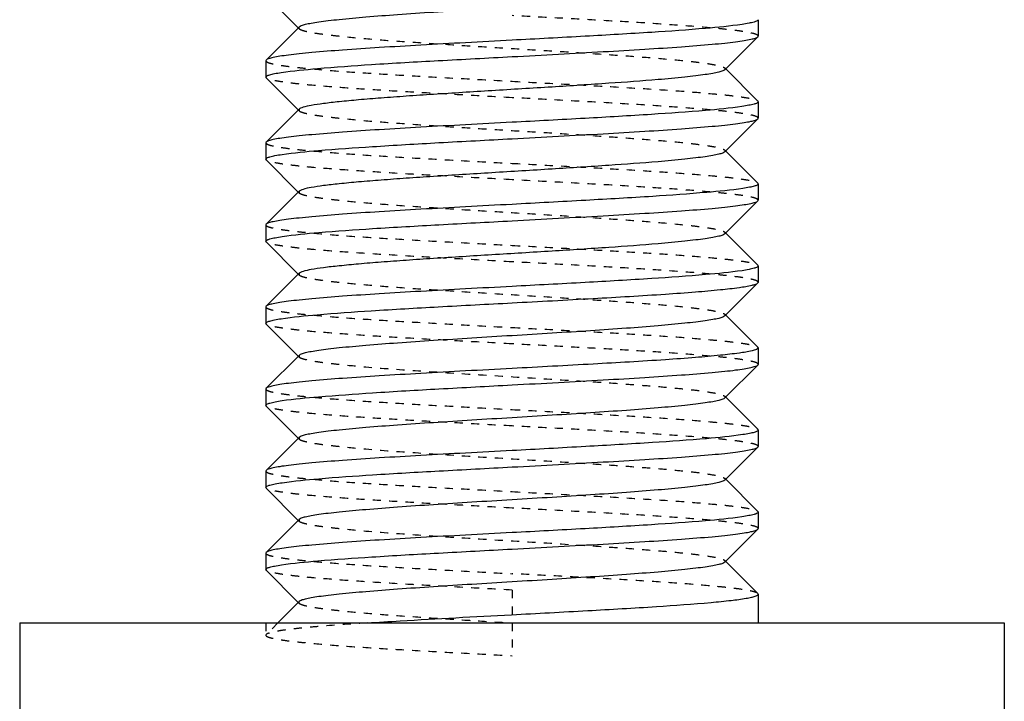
# Model space of a CAD drawing. Header units: millimetres. Extents: x -24622 to 57, y -1603 to 1112.
# Tile 10 of 219: x -23375.09 to -23363.09, y -310.73 to -302.42. Entities that reach past the tile are written whole.
import ezdxf

# ---------------------------------------------------------------- set-up
doc = ezdxf.new("R2010")
doc.units = ezdxf.units.MM
doc.linetypes.add('HIDDEN', pattern=[0.2, 0.1, -0.1])
doc.layers.add('02___PRT_ALL_AXES', color=7, linetype='Continuous')
doc.layers.add('DEFAULT_2', color=8, linetype='HIDDEN')

msp = doc.modelspace()

# ---------------------------------------------------------------- linework, layer by layer
at = {"color": 7, "linetype": 'Continuous'}
for p, q in [((-23372.09, -302.133), (-23371.699, -302.525)), ((-23371.689, -302.515), (-23372.09, -302.916)), ((-23366.499, -303.034), (-23366.098, -302.633)), ((-23366.098, -302.633), (-23366.094, -302.625)), ((-23372.09, -302.916), (-23372.094, -302.925)), ((-23366.098, -303.416), (-23366.489, -303.025)), ((-23372.09, -303.133), (-23372.094, -303.125)), ((-23372.09, -303.133), (-23371.699, -303.525)), ((-23366.098, -303.416), (-23366.094, -303.425)), ((-23371.689, -303.515), (-23372.09, -303.916)), ((-23366.499, -304.034), (-23366.098, -303.633)), ((-23366.098, -303.633), (-23366.094, -303.625)), ((-23372.09, -303.916), (-23372.094, -303.925)), ((-23366.098, -304.416), (-23366.489, -304.025)), ((-23372.09, -304.133), (-23372.094, -304.125)), ((-23372.09, -304.133), (-23371.699, -304.525)), ((-23366.098, -304.416), (-23366.094, -304.425)), ((-23371.689, -304.515), (-23372.09, -304.916)), ((-23366.499, -305.034), (-23366.098, -304.633)), ((-23366.098, -304.633), (-23366.094, -304.625)), ((-23372.09, -304.916), (-23372.094, -304.925)), ((-23366.098, -305.416), (-23366.489, -305.025)), ((-23372.09, -305.133), (-23372.094, -305.125)), ((-23372.09, -305.133), (-23371.699, -305.525)), ((-23371.689, -305.515), (-23372.09, -305.916)), ((-23366.098, -305.416), (-23366.094, -305.425)), ((-23366.499, -306.034), (-23366.098, -305.633)), ((-23366.098, -305.633), (-23366.094, -305.625)), ((-23372.09, -305.916), (-23372.094, -305.925)), ((-23366.098, -306.416), (-23366.489, -306.025)), ((-23372.09, -306.133), (-23372.094, -306.125)), ((-23372.09, -306.133), (-23371.699, -306.525)), ((-23366.098, -306.416), (-23366.094, -306.425)), ((-23371.689, -306.515), (-23372.09, -306.916)), ((-23366.499, -307.034), (-23366.098, -306.633)), ((-23366.098, -306.633), (-23366.094, -306.625)), ((-23372.09, -306.916), (-23372.094, -306.925)), ((-23366.098, -307.416), (-23366.489, -307.025)), ((-23372.09, -307.133), (-23372.094, -307.125)), ((-23372.09, -307.133), (-23371.699, -307.525)), ((-23366.098, -307.416), (-23366.094, -307.425)), ((-23371.689, -307.515), (-23372.09, -307.916)), ((-23366.499, -308.034), (-23366.098, -307.633)), ((-23366.098, -307.633), (-23366.094, -307.625)), ((-23372.09, -307.916), (-23372.094, -307.925)), ((-23366.098, -308.416), (-23366.489, -308.025)), ((-23372.09, -308.133), (-23372.094, -308.125)), ((-23372.09, -308.133), (-23371.699, -308.525)), ((-23371.689, -308.515), (-23372.09, -308.916)), ((-23366.098, -308.416), (-23366.094, -308.425)), ((-23366.499, -309.034), (-23366.098, -308.633)), ((-23366.098, -308.633), (-23366.094, -308.625)), ((-23372.09, -308.916), (-23372.094, -308.925)), ((-23366.098, -309.416), (-23366.489, -309.025)), ((-23372.09, -309.133), (-23372.094, -309.125)), ((-23372.09, -309.133), (-23371.699, -309.525)), ((-23366.094, -309.425), (-23366.098, -309.416)), ((-23371.689, -309.515), (-23371.948, -309.775))]:
    msp.add_line(p, q, dxfattribs=at)
for points, start_tangent, end_tangent in [([(-23369.094, -302.275), (-23369.582, -302.305), (-23370.052, -302.335), (-23370.489, -302.365), (-23370.875, -302.395), (-23371.199, -302.425), (-23371.333, -302.44), (-23371.448, -302.455), (-23371.542, -302.47), (-23371.613, -302.485), (-23371.663, -302.5), (-23371.689, -302.515)], (-0.998132, -0.061099), (-0.707034, -0.70718)), ([(-23366.29, -302.482), (-23366.734, -302.531), (-23367.391, -302.579), (-23368.202, -302.627), (-23369.094, -302.675)], (-0.989051, -0.147572), (-0.998596, -0.052977)), ([(-23366.094, -302.425), (-23366.106, -302.439), (-23366.144, -302.454), (-23366.205, -302.468), (-23366.29, -302.482)], (-0.004748, -0.999989), (-0.989051, -0.147572)), ([(-23369.094, -302.875), (-23368.528, -302.844), (-23367.983, -302.814), (-23367.477, -302.784), (-23367.03, -302.754), (-23366.656, -302.724), (-23366.502, -302.709), (-23366.37, -302.693), (-23366.263, -302.678), (-23366.182, -302.663), (-23366.127, -302.648), (-23366.098, -302.633)], (0.998596, 0.052977), (0.705981, 0.708231)), ([(-23369.094, -302.675), (-23369.66, -302.705), (-23370.205, -302.735), (-23370.711, -302.765), (-23371.158, -302.795), (-23371.532, -302.826), (-23371.687, -302.841), (-23371.818, -302.856), (-23371.925, -302.871), (-23372.006, -302.886), (-23372.061, -302.901), (-23372.09, -302.916)], (-0.998596, -0.052977), (-0.706014, -0.708198)), ([(-23371.907, -303.068), (-23371.466, -303.02), (-23370.808, -302.971), (-23369.992, -302.923), (-23369.094, -302.875)], (0.988533, 0.151005), (0.998596, 0.052977)), ([(-23372.094, -303.125), (-23372.082, -303.111), (-23372.047, -303.096), (-23371.989, -303.082), (-23371.907, -303.068)], (-0.007646, 0.999971), (0.988533, 0.151005)), ([(-23366.499, -303.034), (-23366.525, -303.049), (-23366.575, -303.064), (-23366.647, -303.079), (-23366.74, -303.094), (-23366.855, -303.109), (-23366.989, -303.124), (-23367.313, -303.155), (-23367.912, -303.2), (-23368.606, -303.245), (-23369.339, -303.29), (-23370.052, -303.335), (-23370.384, -303.357), (-23370.689, -303.38), (-23370.963, -303.402), (-23371.199, -303.425), (-23371.393, -303.447), (-23371.542, -303.47), (-23371.641, -303.492), (-23371.671, -303.504), (-23371.689, -303.515)], (-0.705911, -0.7083), (-0.70615, -0.708063)), ([(-23366.094, -303.425), (-23366.106, -303.439), (-23366.144, -303.454), (-23366.206, -303.468), (-23366.292, -303.483)], (0.000879, -1), (-0.989138, -0.146988)), ([(-23366.292, -303.483), (-23366.736, -303.531), (-23367.393, -303.579), (-23368.203, -303.627), (-23369.094, -303.675)], (-0.989138, -0.146988), (-0.998596, -0.052977)), ([(-23369.094, -303.675), (-23369.66, -303.705), (-23370.205, -303.735), (-23370.711, -303.765), (-23371.158, -303.795), (-23371.532, -303.826), (-23371.686, -303.841), (-23371.818, -303.856), (-23371.925, -303.871), (-23372.006, -303.886), (-23372.061, -303.901), (-23372.09, -303.916)], (-0.998596, -0.052977), (-0.705922, -0.70829)), ([(-23369.094, -303.875), (-23368.528, -303.844), (-23367.983, -303.814), (-23367.477, -303.784), (-23367.03, -303.754), (-23366.656, -303.724), (-23366.502, -303.709), (-23366.37, -303.693), (-23366.263, -303.678), (-23366.182, -303.663), (-23366.127, -303.648), (-23366.098, -303.633)], (0.998596, 0.052977), (0.705917, 0.708295)), ([(-23371.897, -304.067), (-23371.453, -304.019), (-23370.796, -303.971), (-23369.985, -303.923), (-23369.094, -303.875)], (0.989107, 0.1472), (0.998596, 0.052977)), ([(-23372.094, -304.125), (-23372.082, -304.11), (-23372.044, -304.096), (-23371.983, -304.081), (-23371.897, -304.067)], (-0.001278, 0.999999), (0.989107, 0.1472)), ([(-23366.499, -304.034), (-23366.525, -304.049), (-23366.575, -304.064), (-23366.647, -304.079), (-23366.74, -304.094), (-23366.855, -304.109), (-23366.989, -304.124), (-23367.313, -304.155), (-23367.912, -304.2), (-23368.606, -304.245), (-23369.339, -304.29), (-23370.052, -304.335), (-23370.384, -304.357), (-23370.689, -304.38), (-23370.963, -304.402), (-23371.199, -304.425), (-23371.393, -304.447), (-23371.542, -304.47), (-23371.641, -304.492), (-23371.671, -304.504), (-23371.689, -304.515)], (-0.7072, -0.707014), (-0.706711, -0.707503)), ([(-23366.094, -304.425), (-23366.106, -304.439), (-23366.141, -304.453), (-23366.199, -304.467), (-23366.28, -304.481)], (0.008222, -0.999966), (-0.988496, -0.151248)), ([(-23366.28, -304.481), (-23366.721, -304.529), (-23367.379, -304.578), (-23368.195, -304.626), (-23369.094, -304.675)], (-0.988496, -0.151248), (-0.998596, -0.052977)), ([(-23369.094, -304.675), (-23369.66, -304.705), (-23370.205, -304.735), (-23370.711, -304.765), (-23371.158, -304.795), (-23371.532, -304.826), (-23371.686, -304.841), (-23371.818, -304.856), (-23371.925, -304.871), (-23372.006, -304.886), (-23372.061, -304.901), (-23372.09, -304.916)], (-0.998596, -0.052977), (-0.70598, -0.708232)), ([(-23369.094, -304.875), (-23368.528, -304.844), (-23367.983, -304.814), (-23367.477, -304.784), (-23367.03, -304.754), (-23366.656, -304.724), (-23366.502, -304.709), (-23366.37, -304.693), (-23366.263, -304.678), (-23366.182, -304.663), (-23366.127, -304.648), (-23366.098, -304.633)], (0.998596, 0.052977), (0.706009, 0.708203)), ([(-23371.895, -305.066), (-23371.45, -305.018), (-23370.793, -304.97), (-23369.984, -304.923), (-23369.094, -304.875)], (0.989224, 0.146408), (0.998596, 0.052977)), ([(-23366.499, -305.034), (-23366.525, -305.049), (-23366.575, -305.064), (-23366.647, -305.079), (-23366.74, -305.094), (-23366.855, -305.109), (-23366.989, -305.124), (-23367.313, -305.155), (-23367.912, -305.2), (-23368.606, -305.245), (-23369.339, -305.29), (-23370.052, -305.335), (-23370.384, -305.357), (-23370.689, -305.38), (-23370.963, -305.402), (-23371.199, -305.425), (-23371.393, -305.447), (-23371.542, -305.47), (-23371.641, -305.492), (-23371.671, -305.504), (-23371.689, -305.515)], (-0.705733, -0.708478), (-0.706419, -0.707794)), ([(-23372.094, -305.125), (-23372.081, -305.11), (-23372.044, -305.095), (-23371.981, -305.081), (-23371.895, -305.066)], (0.008967, 0.99996), (0.989224, 0.146408)), ([(-23366.29, -305.483), (-23366.734, -305.531), (-23367.391, -305.579), (-23368.202, -305.627), (-23369.094, -305.675)], (-0.989071, -0.147441), (-0.998596, -0.052977)), ([(-23366.094, -305.425), (-23366.106, -305.439), (-23366.144, -305.454), (-23366.205, -305.468), (-23366.29, -305.483)], (-0.005671, -0.999984), (-0.989071, -0.147441)), ([(-23366.169, -305.66), (-23366.123, -305.647), (-23366.098, -305.633)], (0.972729, 0.231945), (0.707874, 0.706339)), ([(-23369.094, -305.675), (-23369.66, -305.705), (-23370.205, -305.735), (-23370.711, -305.765), (-23371.158, -305.795), (-23371.532, -305.826), (-23371.687, -305.841), (-23371.818, -305.856), (-23371.925, -305.871), (-23372.006, -305.886), (-23372.061, -305.901), (-23372.09, -305.916)], (-0.998596, -0.052977), (-0.706032, -0.70818)), ([(-23369.094, -305.875), (-23368.103, -305.821), (-23367.224, -305.768), (-23366.857, -305.741), (-23366.554, -305.714), (-23366.323, -305.687), (-23366.169, -305.66)], (0.998596, 0.052977), (0.972729, 0.231945)), ([(-23371.908, -306.068), (-23371.468, -306.02), (-23370.809, -305.971), (-23369.993, -305.923), (-23369.094, -305.875)], (0.98848, 0.151353), (0.998596, 0.052977)), ([(-23372.094, -306.125), (-23372.082, -306.111), (-23372.047, -306.097), (-23371.989, -306.082), (-23371.908, -306.068)], (-0.008478, 0.999964), (0.98848, 0.151353)), ([(-23366.499, -306.034), (-23366.525, -306.049), (-23366.575, -306.064), (-23366.647, -306.079), (-23366.74, -306.094), (-23366.855, -306.109), (-23366.989, -306.124), (-23367.313, -306.155), (-23367.7, -306.185), (-23368.136, -306.215), (-23368.606, -306.245), (-23369.094, -306.275), (-23369.582, -306.305), (-23370.052, -306.335), (-23370.489, -306.365), (-23370.875, -306.395), (-23371.199, -306.425), (-23371.334, -306.44), (-23371.448, -306.455), (-23371.542, -306.47), (-23371.613, -306.485), (-23371.663, -306.5), (-23371.689, -306.515)], (-0.708097, -0.706115), (-0.706219, -0.707993)), ([(-23366.169, -306.46), (-23366.323, -306.487), (-23366.554, -306.514), (-23366.857, -306.541), (-23367.224, -306.568), (-23368.103, -306.621), (-23369.094, -306.675)], (-0.972729, -0.231945), (-0.998596, -0.052977)), ([(-23366.094, -306.425), (-23366.113, -306.442), (-23366.169, -306.46)], (0, -1), (-0.972729, -0.231945)), ([(-23369.094, -306.675), (-23369.66, -306.705), (-23370.205, -306.735), (-23370.711, -306.765), (-23371.158, -306.795), (-23371.532, -306.826), (-23371.686, -306.841), (-23371.818, -306.856), (-23371.925, -306.871), (-23372.006, -306.886), (-23372.061, -306.901), (-23372.09, -306.916)], (-0.998596, -0.052977), (-0.705914, -0.708298)), ([(-23369.094, -306.875), (-23368.528, -306.844), (-23367.983, -306.814), (-23367.477, -306.784), (-23367.03, -306.754), (-23366.656, -306.724), (-23366.502, -306.709), (-23366.37, -306.693), (-23366.263, -306.678), (-23366.182, -306.663), (-23366.127, -306.648), (-23366.098, -306.633)], (0.998596, 0.052977), (0.705925, 0.708286)), ([(-23371.896, -307.066), (-23371.451, -307.019), (-23370.795, -306.971), (-23369.984, -306.923), (-23369.094, -306.875)], (0.989157, 0.146863), (0.998596, 0.052977)), ([(-23372.094, -307.125), (-23372.082, -307.11), (-23372.044, -307.096), (-23371.982, -307.081), (-23371.896, -307.066)], (-0.000202, 1), (0.989157, 0.146863)), ([(-23366.499, -307.034), (-23366.525, -307.049), (-23366.575, -307.064), (-23366.647, -307.079), (-23366.74, -307.094), (-23366.855, -307.109), (-23366.989, -307.124), (-23367.313, -307.155), (-23367.699, -307.185), (-23368.136, -307.215), (-23368.606, -307.245), (-23369.094, -307.275), (-23369.582, -307.305), (-23370.052, -307.335), (-23370.489, -307.365), (-23370.875, -307.395), (-23371.199, -307.425), (-23371.333, -307.44), (-23371.448, -307.455), (-23371.542, -307.47), (-23371.613, -307.485), (-23371.663, -307.5), (-23371.689, -307.515)], (-0.705646, -0.708565), (-0.70669, -0.707524)), ([(-23366.094, -307.425), (-23366.106, -307.439), (-23366.141, -307.453), (-23366.2, -307.467), (-23366.282, -307.481)], (0.007222, -0.999974), (-0.988581, -0.15069)), ([(-23366.282, -307.481), (-23366.723, -307.53), (-23367.381, -307.578), (-23368.196, -307.626), (-23369.094, -307.675)], (-0.988581, -0.15069), (-0.998596, -0.052977)), ([(-23369.094, -307.675), (-23369.66, -307.705), (-23370.205, -307.735), (-23370.711, -307.765), (-23371.158, -307.795), (-23371.532, -307.826), (-23371.686, -307.841), (-23371.818, -307.856), (-23371.925, -307.871), (-23372.006, -307.886), (-23372.061, -307.901), (-23372.09, -307.916)], (-0.998596, -0.052977), (-0.705983, -0.708229)), ([(-23369.094, -307.875), (-23368.528, -307.844), (-23367.983, -307.814), (-23367.477, -307.784), (-23367.03, -307.754), (-23366.656, -307.724), (-23366.502, -307.709), (-23366.37, -307.693), (-23366.263, -307.678), (-23366.182, -307.663), (-23366.127, -307.648), (-23366.098, -307.633)], (0.998596, 0.052977), (0.706019, 0.708192)), ([(-23371.894, -308.066), (-23371.449, -308.018), (-23370.793, -307.97), (-23369.983, -307.923), (-23369.094, -307.875)], (0.98924, 0.146305), (0.998596, 0.052977)), ([(-23366.499, -308.034), (-23366.525, -308.049), (-23366.575, -308.064), (-23366.647, -308.079), (-23366.74, -308.094), (-23366.855, -308.109), (-23366.989, -308.124), (-23367.313, -308.155), (-23367.699, -308.185), (-23368.136, -308.215), (-23368.606, -308.245), (-23369.094, -308.275), (-23369.582, -308.305), (-23370.052, -308.335), (-23370.489, -308.365), (-23370.875, -308.395), (-23371.199, -308.425), (-23371.333, -308.44), (-23371.448, -308.455), (-23371.542, -308.47), (-23371.613, -308.485), (-23371.663, -308.5), (-23371.689, -308.515)], (-0.707117, -0.707096), (-0.70586, -0.708351)), ([(-23372.094, -308.125), (-23372.081, -308.11), (-23372.044, -308.095), (-23371.981, -308.081), (-23371.894, -308.066)], (0.008728, 0.999962), (0.98924, 0.146305)), ([(-23366.292, -308.483), (-23366.736, -308.531), (-23367.393, -308.579), (-23368.203, -308.627), (-23369.094, -308.675)], (-0.989131, -0.147034), (-0.998596, -0.052977)), ([(-23366.094, -308.425), (-23366.107, -308.439), (-23366.144, -308.454), (-23366.206, -308.468), (-23366.292, -308.483)], (-0.006651, -0.999978), (-0.989131, -0.147034)), ([(-23369.094, -308.875), (-23368.528, -308.844), (-23367.983, -308.814), (-23367.477, -308.784), (-23367.03, -308.754), (-23366.656, -308.724), (-23366.502, -308.709), (-23366.37, -308.693), (-23366.263, -308.678), (-23366.182, -308.663), (-23366.127, -308.648), (-23366.098, -308.633)], (0.998596, 0.052977), (0.706, 0.708212)), ([(-23369.094, -308.675), (-23369.66, -308.705), (-23370.205, -308.735), (-23370.711, -308.765), (-23371.158, -308.795), (-23371.532, -308.826), (-23371.687, -308.841), (-23371.818, -308.856), (-23371.925, -308.871), (-23372.006, -308.886), (-23372.061, -308.901), (-23372.09, -308.916)], (-0.998596, -0.052977), (-0.706038, -0.708174)), ([(-23371.904, -309.068), (-23371.462, -309.019), (-23370.804, -308.971), (-23369.99, -308.923), (-23369.094, -308.875)], (0.988734, 0.149681), (0.998596, 0.052977)), ([(-23372.094, -309.125), (-23372.082, -309.11), (-23372.046, -309.096), (-23371.987, -309.082), (-23371.904, -309.068)], (-0.004748, 0.999989), (0.988734, 0.149681)), ([(-23366.499, -309.034), (-23366.525, -309.049), (-23366.575, -309.064), (-23366.647, -309.079), (-23366.74, -309.094), (-23366.855, -309.109), (-23366.989, -309.124), (-23367.313, -309.155), (-23367.699, -309.185), (-23368.136, -309.215), (-23368.606, -309.245), (-23369.094, -309.275), (-23369.582, -309.305), (-23370.052, -309.335), (-23370.489, -309.365), (-23370.875, -309.395), (-23371.199, -309.425), (-23371.333, -309.44), (-23371.448, -309.455), (-23371.542, -309.47), (-23371.613, -309.485), (-23371.663, -309.5), (-23371.689, -309.515)], (-0.705678, -0.708532), (-0.706932, -0.707281)), ([(-23369.099, -309.675), (-23368.171, -309.625), (-23367.333, -309.575), (-23366.668, -309.525), (-23366.422, -309.5), (-23366.241, -309.475)], (0.998596, 0.052978), (0.985603, 0.169074)), ([(-23366.241, -309.475), (-23366.177, -309.462), (-23366.131, -309.45), (-23366.103, -309.437), (-23366.094, -309.425)], (0.985603, 0.169074), (-0.001547, 0.999999)), ([(-23370.857, -309.775), (-23370.457, -309.75), (-23369.099, -309.675)], (0.997857, 0.065435), (0.998596, 0.052978))]:
    msp.add_spline(points, degree=3, dxfattribs=dict(at, start_tangent=start_tangent, end_tangent=end_tangent))
at = {"layer": '02___PRT_ALL_AXES', "color": 7, "linetype": 'Continuous'}
for p, q in [((-23366.094, -302.425), (-23366.094, -302.625)), ((-23372.094, -302.925), (-23372.094, -303.125)), ((-23366.094, -303.425), (-23366.094, -303.625)), ((-23372.094, -303.925), (-23372.094, -304.125)), ((-23366.094, -304.425), (-23366.094, -304.625)), ((-23372.094, -304.925), (-23372.094, -305.125)), ((-23366.094, -305.425), (-23366.094, -305.625)), ((-23372.094, -305.925), (-23372.094, -306.125)), ((-23366.094, -306.425), (-23366.094, -306.625)), ((-23372.094, -306.925), (-23372.094, -307.125)), ((-23366.094, -307.425), (-23366.094, -307.625)), ((-23372.094, -307.925), (-23372.094, -308.125)), ((-23366.094, -308.425), (-23366.094, -308.625)), ((-23372.094, -308.925), (-23372.094, -309.125)), ((-23366.094, -309.425), (-23366.094, -309.775)), ((-23375.094, -309.775), (-23363.094, -309.775)), ((-23375.094, -309.775), (-23375.094, -319.775)), ((-23363.094, -309.775), (-23363.094, -319.775))]:
    msp.add_line(p, q, dxfattribs=at)
at = {"layer": 'DEFAULT_2', "color": 8, "linetype": 'HIDDEN'}
for p, q in [((-23371.699, -302.525), (-23371.689, -302.534)), ((-23366.489, -303.025), (-23366.499, -303.015)), ((-23366.499, -303.015), (-23366.499, -303.034)), ((-23371.699, -303.525), (-23371.689, -303.534)), ((-23371.689, -303.515), (-23371.689, -303.534)), ((-23366.489, -304.025), (-23366.499, -304.015)), ((-23371.699, -304.525), (-23371.689, -304.534)), ((-23371.689, -304.515), (-23371.689, -304.534)), ((-23366.489, -305.025), (-23366.499, -305.015)), ((-23366.499, -305.015), (-23366.499, -305.034)), ((-23371.689, -305.515), (-23371.689, -305.534)), ((-23371.699, -305.525), (-23371.689, -305.534)), ((-23366.489, -306.025), (-23366.499, -306.015)), ((-23366.499, -306.015), (-23366.494, -306.025)), ((-23366.494, -306.025), (-23366.499, -306.034)), ((-23371.699, -306.525), (-23371.689, -306.534)), ((-23371.689, -306.515), (-23371.689, -306.534)), ((-23366.489, -307.025), (-23366.499, -307.015)), ((-23366.499, -307.015), (-23366.499, -307.034)), ((-23371.699, -307.525), (-23371.689, -307.534)), ((-23371.689, -307.515), (-23371.689, -307.534)), ((-23366.489, -308.025), (-23366.499, -308.015)), ((-23371.689, -308.515), (-23371.689, -308.534)), ((-23371.699, -308.525), (-23371.689, -308.534)), ((-23366.489, -309.025), (-23366.499, -309.015)), ((-23366.499, -309.015), (-23366.499, -309.034)), ((-23369.094, -309.375), (-23369.094, -310.175)), ((-23371.699, -309.525), (-23371.689, -309.534)), ((-23372.094, -309.775), (-23366.094, -309.775)), ((-23372.094, -309.775), (-23372.094, -309.925)), ((-23371.948, -309.775), (-23372.09, -309.916)), ((-23372.09, -309.916), (-23372.094, -309.925))]:
    msp.add_line(p, q, dxfattribs=at)
for points, start_tangent, end_tangent in [([(-23366.094, -302.625), (-23366.108, -302.609), (-23366.152, -302.593), (-23366.223, -302.578), (-23366.322, -302.562), (-23366.448, -302.547), (-23366.6, -302.531), (-23366.973, -302.5), (-23367.427, -302.468), (-23367.946, -302.437), (-23368.509, -302.406), (-23369.094, -302.375)], (-0.000879, 1), (-0.998596, 0.052977)), ([(-23371.689, -302.515), (-23371.694, -302.525), (-23371.689, -302.534)], (-0.707034, -0.70718), (0.706932, -0.707281)), ([(-23371.689, -302.534), (-23371.663, -302.549), (-23371.613, -302.564), (-23371.542, -302.579), (-23371.448, -302.594), (-23371.333, -302.609), (-23371.199, -302.624), (-23370.875, -302.655), (-23370.489, -302.685), (-23370.052, -302.715), (-23369.582, -302.745), (-23369.094, -302.775), (-23368.606, -302.805), (-23368.136, -302.835), (-23367.699, -302.865), (-23367.313, -302.895), (-23366.989, -302.925), (-23366.855, -302.94), (-23366.74, -302.955), (-23366.647, -302.97), (-23366.575, -302.985), (-23366.525, -303), (-23366.499, -303.015)], (0.706932, -0.707281), (0.705678, -0.708532)), ([(-23372.094, -302.925), (-23372.08, -302.94), (-23372.037, -302.956), (-23371.965, -302.971), (-23371.866, -302.987), (-23371.74, -303.003), (-23371.589, -303.018), (-23371.216, -303.05), (-23370.761, -303.081), (-23370.242, -303.112), (-23369.679, -303.143), (-23369.094, -303.175)], (-0.006208, -0.999981), (0.998596, -0.052977)), ([(-23369.094, -303.375), (-23369.66, -303.344), (-23370.205, -303.314), (-23370.711, -303.284), (-23371.158, -303.254), (-23371.532, -303.224), (-23371.687, -303.209), (-23371.818, -303.193), (-23371.925, -303.178), (-23372.006, -303.163), (-23372.061, -303.148), (-23372.09, -303.133)], (-0.998596, 0.052977), (-0.706033, 0.708179)), ([(-23369.094, -303.175), (-23368.528, -303.205), (-23367.983, -303.235), (-23367.477, -303.265), (-23367.03, -303.295), (-23366.656, -303.326), (-23366.502, -303.341), (-23366.37, -303.356), (-23366.263, -303.371), (-23366.182, -303.386), (-23366.127, -303.401), (-23366.098, -303.416)], (0.998596, -0.052977), (0.70599, -0.708222)), ([(-23366.094, -303.625), (-23366.109, -303.609), (-23366.152, -303.593), (-23366.223, -303.578), (-23366.323, -303.562), (-23366.449, -303.546), (-23366.6, -303.531), (-23366.973, -303.5), (-23367.428, -303.468), (-23367.946, -303.437), (-23368.509, -303.406), (-23369.094, -303.375)], (-0.008222, 0.999966), (-0.998596, 0.052977)), ([(-23371.689, -303.534), (-23371.663, -303.549), (-23371.613, -303.564), (-23371.542, -303.579), (-23371.448, -303.594), (-23371.333, -303.609), (-23371.199, -303.624), (-23370.875, -303.655), (-23370.489, -303.685), (-23370.052, -303.715), (-23369.582, -303.745), (-23369.094, -303.775), (-23368.606, -303.805), (-23368.136, -303.835), (-23367.699, -303.865), (-23367.313, -303.895), (-23366.989, -303.925), (-23366.855, -303.94), (-23366.74, -303.955), (-23366.647, -303.97), (-23366.575, -303.985), (-23366.525, -304), (-23366.499, -304.015)], (0.70586, -0.708351), (0.707117, -0.707096)), ([(-23372.094, -303.925), (-23372.079, -303.94), (-23372.036, -303.956), (-23371.965, -303.972), (-23371.865, -303.987), (-23371.739, -304.003), (-23371.588, -304.018), (-23371.215, -304.05), (-23370.76, -304.081), (-23370.242, -304.112), (-23369.679, -304.143), (-23369.094, -304.175)], (0.007646, -0.999971), (0.998596, -0.052977)), ([(-23366.499, -304.015), (-23366.494, -304.025), (-23366.499, -304.034)], (0.707117, -0.707096), (-0.7072, -0.707014)), ([(-23369.094, -304.375), (-23369.66, -304.344), (-23370.205, -304.314), (-23370.711, -304.284), (-23371.158, -304.254), (-23371.532, -304.224), (-23371.686, -304.209), (-23371.818, -304.193), (-23371.925, -304.178), (-23372.006, -304.163), (-23372.061, -304.148), (-23372.09, -304.133)], (-0.998596, 0.052977), (-0.705994, 0.708218)), ([(-23369.094, -304.175), (-23368.528, -304.205), (-23367.983, -304.235), (-23367.477, -304.265), (-23367.03, -304.295), (-23366.656, -304.326), (-23366.502, -304.341), (-23366.37, -304.356), (-23366.263, -304.371), (-23366.182, -304.386), (-23366.127, -304.401), (-23366.098, -304.416)], (0.998596, -0.052977), (0.70604, -0.708172)), ([(-23366.094, -304.625), (-23366.108, -304.609), (-23366.152, -304.593), (-23366.223, -304.578), (-23366.322, -304.562), (-23366.448, -304.547), (-23366.599, -304.531), (-23366.972, -304.5), (-23367.427, -304.468), (-23367.946, -304.437), (-23368.509, -304.406), (-23369.094, -304.375)], (0.005671, 0.999984), (-0.998596, 0.052977)), ([(-23371.689, -304.534), (-23371.663, -304.549), (-23371.613, -304.564), (-23371.542, -304.579), (-23371.448, -304.594), (-23371.333, -304.609), (-23371.199, -304.624), (-23370.875, -304.655), (-23370.489, -304.685), (-23370.052, -304.715), (-23369.582, -304.745), (-23369.094, -304.775), (-23368.606, -304.805), (-23368.136, -304.835), (-23367.699, -304.865), (-23367.313, -304.895), (-23366.989, -304.925), (-23366.855, -304.94), (-23366.74, -304.955), (-23366.647, -304.97), (-23366.575, -304.985), (-23366.525, -305), (-23366.499, -305.015)], (0.70669, -0.707524), (0.705646, -0.708565)), ([(-23372.094, -304.925), (-23372.08, -304.94), (-23372.036, -304.956), (-23371.965, -304.972), (-23371.866, -304.987), (-23371.74, -305.003), (-23371.588, -305.018), (-23371.215, -305.05), (-23370.761, -305.081), (-23370.242, -305.112), (-23369.679, -305.143), (-23369.094, -305.175)], (0.001278, -0.999999), (0.998596, -0.052977)), ([(-23369.094, -305.375), (-23369.66, -305.344), (-23370.205, -305.314), (-23370.711, -305.284), (-23371.158, -305.254), (-23371.532, -305.224), (-23371.686, -305.209), (-23371.818, -305.193), (-23371.925, -305.178), (-23372.006, -305.163), (-23372.061, -305.148), (-23372.09, -305.133)], (-0.998596, 0.052977), (-0.705905, 0.708306)), ([(-23369.094, -305.175), (-23368.528, -305.205), (-23367.983, -305.235), (-23367.477, -305.265), (-23367.03, -305.295), (-23366.656, -305.326), (-23366.502, -305.341), (-23366.37, -305.356), (-23366.263, -305.371), (-23366.182, -305.386), (-23366.127, -305.401), (-23366.098, -305.416)], (0.998596, -0.052977), (0.70594, -0.708272)), ([(-23366.094, -305.625), (-23366.108, -305.609), (-23366.152, -305.593), (-23366.223, -305.578), (-23366.322, -305.562), (-23366.448, -305.547), (-23366.6, -305.531), (-23366.973, -305.5), (-23367.427, -305.468), (-23367.946, -305.437), (-23368.509, -305.406), (-23369.094, -305.375)], (0, 1), (-0.998596, 0.052977)), ([(-23371.689, -305.534), (-23371.663, -305.549), (-23371.613, -305.564), (-23371.542, -305.579), (-23371.448, -305.594), (-23371.334, -305.609), (-23371.199, -305.624), (-23370.875, -305.654), (-23370.489, -305.685), (-23370.052, -305.715), (-23369.582, -305.745), (-23369.094, -305.775), (-23368.606, -305.805), (-23368.136, -305.835), (-23367.7, -305.865), (-23367.313, -305.895), (-23366.989, -305.925), (-23366.855, -305.94), (-23366.74, -305.955), (-23366.647, -305.97), (-23366.575, -305.985), (-23366.525, -306), (-23366.499, -306.015)], (0.706219, -0.707993), (0.708097, -0.706116)), ([(-23372.094, -305.925), (-23372.08, -305.94), (-23372.037, -305.956), (-23371.965, -305.971), (-23371.866, -305.987), (-23371.74, -306.003), (-23371.589, -306.018), (-23371.216, -306.05), (-23370.761, -306.081), (-23370.242, -306.112), (-23369.679, -306.143), (-23369.094, -306.175)], (-0.008967, -0.99996), (0.998596, -0.052977)), ([(-23369.094, -306.375), (-23369.66, -306.344), (-23370.205, -306.314), (-23370.711, -306.284), (-23371.158, -306.254), (-23371.532, -306.224), (-23371.687, -306.209), (-23371.818, -306.193), (-23371.925, -306.178), (-23372.006, -306.163), (-23372.061, -306.148), (-23372.09, -306.133)], (-0.998596, 0.052977), (-0.706042, 0.70817)), ([(-23369.094, -306.175), (-23368.528, -306.205), (-23367.983, -306.235), (-23367.477, -306.265), (-23367.03, -306.295), (-23366.656, -306.326), (-23366.502, -306.341), (-23366.37, -306.356), (-23366.263, -306.371), (-23366.182, -306.386), (-23366.127, -306.401), (-23366.098, -306.416)], (0.998596, -0.052977), (0.707874, -0.706339)), ([(-23366.094, -306.625), (-23366.109, -306.609), (-23366.152, -306.593), (-23366.223, -306.578), (-23366.323, -306.562), (-23366.449, -306.546), (-23366.6, -306.531), (-23366.973, -306.5), (-23367.428, -306.468), (-23367.946, -306.437), (-23368.509, -306.406), (-23369.094, -306.375)], (-0.007222, 0.999974), (-0.998596, 0.052977)), ([(-23371.689, -306.534), (-23371.663, -306.549), (-23371.613, -306.564), (-23371.542, -306.579), (-23371.448, -306.594), (-23371.333, -306.609), (-23371.199, -306.624), (-23370.875, -306.655), (-23370.276, -306.7), (-23369.582, -306.745), (-23368.849, -306.79), (-23368.136, -306.835), (-23367.805, -306.857), (-23367.499, -306.88), (-23367.225, -306.902), (-23366.989, -306.925), (-23366.795, -306.947), (-23366.647, -306.97), (-23366.547, -306.992), (-23366.517, -307.004), (-23366.499, -307.015)], (0.706419, -0.707794), (0.705733, -0.708478)), ([(-23372.094, -306.925), (-23372.079, -306.94), (-23372.036, -306.956), (-23371.965, -306.972), (-23371.865, -306.987), (-23371.739, -307.003), (-23371.588, -307.018), (-23371.215, -307.05), (-23370.76, -307.081), (-23370.242, -307.112), (-23369.679, -307.143), (-23369.094, -307.175)], (0.008478, -0.999964), (0.998596, -0.052977)), ([(-23369.094, -307.375), (-23369.66, -307.344), (-23370.205, -307.314), (-23370.711, -307.284), (-23371.158, -307.254), (-23371.532, -307.224), (-23371.686, -307.209), (-23371.818, -307.193), (-23371.925, -307.178), (-23372.006, -307.163), (-23372.061, -307.148), (-23372.09, -307.133)], (-0.998596, 0.052977), (-0.705985, 0.708227)), ([(-23369.094, -307.175), (-23368.528, -307.205), (-23367.983, -307.235), (-23367.477, -307.265), (-23367.03, -307.295), (-23366.656, -307.326), (-23366.502, -307.341), (-23366.37, -307.356), (-23366.263, -307.371), (-23366.182, -307.386), (-23366.127, -307.401), (-23366.098, -307.416)], (0.998596, -0.052977), (0.706026, -0.708186)), ([(-23366.094, -307.625), (-23366.108, -307.609), (-23366.152, -307.593), (-23366.223, -307.578), (-23366.322, -307.562), (-23366.448, -307.547), (-23366.599, -307.531), (-23366.972, -307.5), (-23367.427, -307.468), (-23367.946, -307.437), (-23368.509, -307.406), (-23369.094, -307.375)], (0.006651, 0.999978), (-0.998596, 0.052977)), ([(-23371.689, -307.534), (-23371.663, -307.549), (-23371.613, -307.564), (-23371.542, -307.579), (-23371.448, -307.594), (-23371.333, -307.609), (-23371.199, -307.624), (-23370.875, -307.655), (-23370.276, -307.7), (-23369.582, -307.745), (-23368.849, -307.79), (-23368.136, -307.835), (-23367.805, -307.857), (-23367.499, -307.88), (-23367.225, -307.902), (-23366.989, -307.925), (-23366.795, -307.947), (-23366.647, -307.97), (-23366.547, -307.992), (-23366.517, -308.004), (-23366.499, -308.015)], (0.706711, -0.707503), (0.7072, -0.707014)), ([(-23372.094, -307.925), (-23372.08, -307.94), (-23372.036, -307.956), (-23371.965, -307.972), (-23371.866, -307.987), (-23371.74, -308.003), (-23371.588, -308.018), (-23371.215, -308.05), (-23370.761, -308.081), (-23370.242, -308.112), (-23369.679, -308.143), (-23369.094, -308.175)], (0.000202, -1), (0.998596, -0.052977)), ([(-23366.499, -308.015), (-23366.494, -308.025), (-23366.499, -308.034)], (0.7072, -0.707014), (-0.707117, -0.707096)), ([(-23369.094, -308.375), (-23369.66, -308.344), (-23370.205, -308.314), (-23370.711, -308.284), (-23371.158, -308.254), (-23371.532, -308.224), (-23371.686, -308.209), (-23371.818, -308.193), (-23371.925, -308.178), (-23372.006, -308.163), (-23372.061, -308.148), (-23372.09, -308.133)], (-0.998596, 0.052977), (-0.70591, 0.708302)), ([(-23369.094, -308.175), (-23368.528, -308.205), (-23367.983, -308.235), (-23367.477, -308.265), (-23367.03, -308.295), (-23366.656, -308.326), (-23366.502, -308.341), (-23366.37, -308.356), (-23366.263, -308.371), (-23366.182, -308.386), (-23366.127, -308.401), (-23366.098, -308.416)], (0.998596, -0.052977), (0.705931, -0.708281)), ([(-23366.094, -308.625), (-23366.108, -308.609), (-23366.152, -308.593), (-23366.223, -308.578), (-23366.322, -308.562), (-23366.448, -308.547), (-23366.6, -308.531), (-23366.973, -308.5), (-23367.427, -308.468), (-23367.946, -308.437), (-23368.509, -308.406), (-23369.094, -308.375)], (0.002351, 0.999997), (-0.998596, 0.052977)), ([(-23371.689, -308.534), (-23371.663, -308.549), (-23371.613, -308.564), (-23371.542, -308.579), (-23371.448, -308.594), (-23371.333, -308.609), (-23371.199, -308.624), (-23370.875, -308.655), (-23370.276, -308.7), (-23369.582, -308.745), (-23368.849, -308.79), (-23368.136, -308.835), (-23367.805, -308.857), (-23367.499, -308.88), (-23367.225, -308.902), (-23366.989, -308.925), (-23366.795, -308.947), (-23366.647, -308.97), (-23366.547, -308.992), (-23366.517, -309.004), (-23366.499, -309.015)], (0.70615, -0.708063), (0.705911, -0.7083)), ([(-23372.094, -308.925), (-23372.08, -308.94), (-23372.037, -308.956), (-23371.965, -308.971), (-23371.866, -308.987), (-23371.74, -309.003), (-23371.589, -309.018), (-23371.216, -309.05), (-23370.761, -309.081), (-23370.242, -309.112), (-23369.679, -309.143), (-23369.094, -309.175)], (-0.008728, -0.999962), (0.998596, -0.052977)), ([(-23369.094, -309.375), (-23369.66, -309.344), (-23370.205, -309.314), (-23370.711, -309.284), (-23371.158, -309.254), (-23371.532, -309.224), (-23371.687, -309.209), (-23371.818, -309.193), (-23371.925, -309.178), (-23372.006, -309.163), (-23372.061, -309.148), (-23372.09, -309.133)], (-0.998596, 0.052977), (-0.706003, 0.708209)), ([(-23366.098, -309.416), (-23366.127, -309.401), (-23366.182, -309.386), (-23366.263, -309.371), (-23366.37, -309.356), (-23366.502, -309.341), (-23366.656, -309.326), (-23367.03, -309.295), (-23367.477, -309.265), (-23367.983, -309.235), (-23368.528, -309.205), (-23369.094, -309.175)], (-0.7064, 0.707813), (-0.998596, 0.052977)), ([(-23371.689, -309.515), (-23371.694, -309.525), (-23371.689, -309.534)], (-0.706932, -0.707281), (0.707034, -0.70718)), ([(-23371.689, -309.534), (-23371.663, -309.549), (-23371.613, -309.564), (-23371.542, -309.579), (-23371.448, -309.594), (-23371.333, -309.609), (-23371.199, -309.624), (-23370.875, -309.655), (-23370.489, -309.685), (-23370.052, -309.715), (-23369.582, -309.745), (-23369.094, -309.775)], (0.707034, -0.70718), (0.998132, -0.061099)), ([(-23370.857, -309.775), (-23371.349, -309.81), (-23371.555, -309.828), (-23371.73, -309.845), (-23371.873, -309.863), (-23371.981, -309.881), (-23372.054, -309.899), (-23372.076, -309.907), (-23372.09, -309.916)], (-0.997857, -0.065435), (-0.70704, -0.707174)), ([(-23372.094, -309.925), (-23372.08, -309.94), (-23372.036, -309.956), (-23371.965, -309.972), (-23371.866, -309.987), (-23371.74, -310.003), (-23371.588, -310.018), (-23371.215, -310.05), (-23370.761, -310.081), (-23370.242, -310.112), (-23369.679, -310.143), (-23369.094, -310.175)], (0.001664, -0.999999), (0.998596, -0.052977))]:
    msp.add_spline(points, degree=3, dxfattribs=dict(at, start_tangent=start_tangent, end_tangent=end_tangent))

doc.saveas('drawing.dxf')
